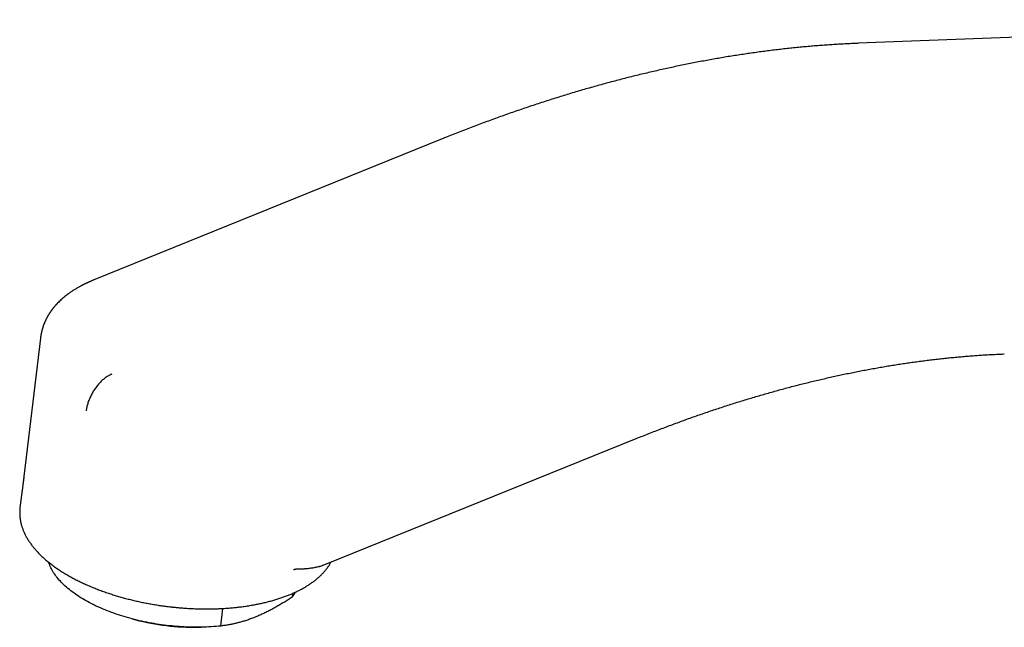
# Model space of a CAD drawing. Header units: millimetres. Extents: x 8 to 820, y 12 to 524.
# Tile 8 of 27: x 579 to 672, y 164 to 221. Entities that reach past the tile are written whole.
import ezdxf

# ---------------------------------------------------------------- set-up
doc = ezdxf.new("R2010")
doc.units = ezdxf.units.MM

msp = doc.modelspace()

# ---------------------------------------------------------------- linework, layer by layer
at = {"color": 7, "linetype": 'Continuous', "lineweight": 30}
for p, q in [((715.598, 221.389), (658.346, 219.167)), ((619.198, 210.183), (586.329, 196.88)), ((581.372, 191.451), (579.71, 177.645)), ((608.156, 170.149), (637.462, 181.995)), ((579.79, 178.348), (579.444, 175.468)), ((608.217, 170.173), (608.218, 170.173)), ((605.097, 167.427), (605.055, 167.078)), ((598.347, 164.363), (598.546, 166.017)), ((590.006, 165.035), (590.338, 164.948)), ((596.155, 164.247), (596.499, 164.253))]:
    msp.add_line(p, q, dxfattribs=at)
at = {"color": 7, "linetype": 'Continuous', "lineweight": 30, "flags": 128}
msp.add_lwpolyline([(598.347, 164.363), (598.126, 164.341), (597.904, 164.322), (597.68, 164.305), (597.455, 164.29), (597.229, 164.277), (597.001, 164.267), (596.771, 164.259), (596.541, 164.254), (596.31, 164.251), (596.078, 164.25), (595.844, 164.251), (595.611, 164.255), (595.376, 164.262), (595.141, 164.27), (594.905, 164.281), (594.67, 164.294), (594.433, 164.31), (594.197, 164.328), (593.96, 164.348), (593.724, 164.37), (593.487, 164.395), (593.251, 164.422), (593.015, 164.451), (592.779, 164.483), (592.544, 164.517), (592.309, 164.553), (592.075, 164.591), (591.842, 164.632), (591.609, 164.675), (591.378, 164.719), (591.147, 164.766), (590.918, 164.816), (590.689, 164.867), (590.462, 164.92), (590.236, 164.976), (590.012, 165.033), (589.789, 165.093), (589.568, 165.155), (589.349, 165.218), (589.131, 165.284), (588.916, 165.351), (588.702, 165.42), (588.49, 165.492), (588.281, 165.565), (588.073, 165.64), (587.868, 165.717), (587.665, 165.795), (587.465, 165.875), (587.268, 165.957), (587.073, 166.041), (586.88, 166.126), (586.691, 166.213), (586.504, 166.301), (586.32, 166.391), (586.139, 166.483), (585.961, 166.576), (585.787, 166.67), (585.615, 166.766), (585.447, 166.863), (585.282, 166.961), (585.121, 167.061), (584.963, 167.162), (584.808, 167.264), (584.657, 167.367), (584.51, 167.472), (584.366, 167.577), (584.227, 167.684), (584.091, 167.791), (583.958, 167.9), (583.83, 168.009), (583.706, 168.119), (583.586, 168.23), (583.469, 168.342), (583.357, 168.455), (583.249, 168.568), (583.146, 168.682), (583.046, 168.796), (582.951, 168.912), (582.86, 169.027), (582.774, 169.143), (582.691, 169.26), (582.614, 169.376), (582.54, 169.494), (582.471, 169.611), (582.407, 169.729), (582.347, 169.847), (582.292, 169.965), (582.241, 170.083), (582.195, 170.201), (582.154, 170.319), (582.138, 170.367)], dxfattribs=at)
at = {"color": 7, "linetype": 'Continuous', "lineweight": 30}
for centre, radius, start, end in [((602.15, 169.554), 3.818, 319.55358, 328.62436), ((595.823, 185.993), 21.748, 255.39161, 270.87494)]:
    msp.add_arc(centre, radius, start, end, dxfattribs=at)
for points, knots in [([(658.346, 219.166), (658.184, 219.16), (657.822, 219.145), (657.26, 219.119), (656.66, 219.086), (656.058, 219.05), (655.455, 219.01), (654.851, 218.966), (654.246, 218.918), (653.639, 218.866), (653.032, 218.811), (652.423, 218.751), (651.813, 218.687), (651.201, 218.62), (650.589, 218.548), (649.976, 218.473), (649.361, 218.394), (648.745, 218.31), (648.129, 218.223), (647.511, 218.132), (646.892, 218.037), (646.272, 217.939), (645.651, 217.836), (645.029, 217.729), (644.406, 217.619), (643.782, 217.504), (643.157, 217.386), (642.532, 217.264), (641.905, 217.138), (641.277, 217.008), (640.648, 216.874), (640.019, 216.736), (639.388, 216.594), (638.757, 216.449), (638.125, 216.3), (637.492, 216.146), (636.858, 215.989), (636.224, 215.828), (635.588, 215.663), (634.952, 215.495), (634.315, 215.322), (633.677, 215.146), (633.039, 214.965), (632.4, 214.781), (631.76, 214.593), (631.119, 214.401), (630.478, 214.206), (629.836, 214.006), (629.193, 213.803), (628.55, 213.596), (627.906, 213.385), (627.262, 213.171), (626.617, 212.952), (625.971, 212.73), (625.325, 212.504), (624.678, 212.274), (624.031, 212.04), (623.383, 211.803), (622.734, 211.561), (622.086, 211.316), (621.436, 211.068), (620.786, 210.815), (620.136, 210.559), (619.607, 210.348), (619.294, 210.221), (619.198, 210.182)], [0, 0, 0, 0, 0.013053, 0.029061, 0.045072, 0.061086, 0.077102, 0.09312, 0.109141, 0.125164, 0.141189, 0.157217, 0.173247, 0.189279, 0.205314, 0.22135, 0.237389, 0.25343, 0.269473, 0.285517, 0.301564, 0.317613, 0.333663, 0.349715, 0.365769, 0.381825, 0.397883, 0.413942, 0.430003, 0.446065, 0.462129, 0.478195, 0.494262, 0.510331, 0.5264, 0.542472, 0.558544, 0.574618, 0.590694, 0.60677, 0.622848, 0.638927, 0.655007, 0.671088, 0.68717, 0.703254, 0.719338, 0.735424, 0.75151, 0.767597, 0.783685, 0.799775, 0.815865, 0.831956, 0.848047, 0.86414, 0.880233, 0.896327, 0.912422, 0.928517, 0.944613, 0.96071, 0.976808, 0.992906, 1, 1, 1, 1]), ([(586.329, 196.88), (586.303, 196.87), (586.254, 196.85), (586.185, 196.821), (586.121, 196.794), (586.064, 196.769), (586.012, 196.747), (585.967, 196.727), (585.927, 196.71), (585.893, 196.694), (585.861, 196.68), (585.826, 196.664), (585.784, 196.645), (585.735, 196.622), (585.682, 196.597), (585.621, 196.568), (585.554, 196.536), (585.486, 196.503), (585.424, 196.472), (585.365, 196.442), (585.306, 196.412), (585.243, 196.379), (585.175, 196.343), (585.085, 196.294), (584.976, 196.235), (584.85, 196.163), (584.727, 196.091), (584.609, 196.019), (584.491, 195.945), (584.373, 195.87), (584.21, 195.76), (584.034, 195.638), (583.835, 195.49), (583.658, 195.35), (583.476, 195.198), (583.299, 195.042), (583.135, 194.887), (583.023, 194.774), (582.957, 194.707), (582.93, 194.678), (582.9, 194.646), (582.868, 194.612), (582.837, 194.578), (582.808, 194.546), (582.782, 194.517), (582.757, 194.488), (582.73, 194.457), (582.702, 194.425), (582.675, 194.393), (582.653, 194.366), (582.636, 194.346), (582.621, 194.329), (582.606, 194.31), (582.584, 194.282), (582.556, 194.247), (582.525, 194.209), (582.498, 194.173), (582.474, 194.142), (582.453, 194.115), (582.436, 194.091), (582.42, 194.07), (582.402, 194.046), (582.381, 194.016), (582.358, 193.984), (582.338, 193.956), (582.321, 193.932), (582.304, 193.907), (582.284, 193.878), (582.261, 193.843), (582.237, 193.807), (582.214, 193.772), (582.195, 193.742), (582.177, 193.715), (582.162, 193.69), (582.148, 193.667), (582.133, 193.643), (582.116, 193.615), (582.097, 193.583), (582.078, 193.551), (582.061, 193.521), (582.046, 193.495), (582.031, 193.47), (582.015, 193.44), (581.997, 193.407), (581.979, 193.375), (581.965, 193.348), (581.954, 193.327), (581.944, 193.307), (581.933, 193.287), (581.922, 193.264), (581.907, 193.236), (581.891, 193.203), (581.872, 193.164), (581.852, 193.122), (581.834, 193.083), (581.819, 193.052), (581.809, 193.028), (581.799, 193.006), (581.789, 192.983), (581.777, 192.957), (581.765, 192.928), (581.752, 192.896), (581.738, 192.863), (581.725, 192.832), (581.714, 192.804), (581.703, 192.777), (581.692, 192.746), (581.678, 192.71), (581.664, 192.671), (581.651, 192.635), (581.64, 192.605), (581.631, 192.578), (581.622, 192.552), (581.612, 192.523), (581.601, 192.492), (581.591, 192.458), (581.58, 192.425), (581.571, 192.395), (581.564, 192.37), (581.557, 192.349), (581.552, 192.33), (581.544, 192.305), (581.535, 192.273), (581.524, 192.232), (581.511, 192.184), (581.498, 192.132), (581.485, 192.081), (581.476, 192.039), (581.468, 192.006), (581.462, 191.979), (581.456, 191.951), (581.449, 191.919), (581.442, 191.882), (581.434, 191.844), (581.427, 191.809), (581.422, 191.78), (581.417, 191.753), (581.413, 191.727), (581.408, 191.698), (581.402, 191.665), (581.396, 191.626), (581.389, 191.578), (581.381, 191.519), (581.375, 191.475), (581.372, 191.451)], [0, 0, 0, 0, 0.00974, 0.018436, 0.026272, 0.033992, 0.040033, 0.046026, 0.051263, 0.055419, 0.059222, 0.063676, 0.069166, 0.075692, 0.082836, 0.090045, 0.099796, 0.10918, 0.117241, 0.125003, 0.132791, 0.141271, 0.151, 0.160848, 0.178692, 0.196598, 0.214386, 0.231323, 0.248335, 0.266721, 0.283933, 0.322988, 0.348471, 0.379497, 0.410508, 0.441227, 0.472236, 0.499682, 0.504634, 0.509791, 0.515534, 0.521871, 0.528408, 0.534094, 0.538955, 0.544213, 0.549508, 0.555429, 0.561344, 0.566268, 0.569433, 0.572053, 0.575182, 0.579166, 0.586415, 0.593163, 0.599137, 0.604369, 0.609016, 0.613096, 0.616065, 0.619981, 0.625066, 0.630899, 0.635653, 0.63912, 0.642884, 0.647695, 0.653554, 0.659749, 0.665301, 0.670203, 0.674491, 0.678229, 0.681876, 0.685523, 0.689826, 0.694918, 0.700497, 0.705195, 0.708844, 0.712516, 0.717096, 0.722578, 0.727834, 0.731819, 0.73486, 0.737574, 0.740597, 0.743929, 0.748192, 0.75319, 0.75899, 0.765593, 0.772122, 0.776262, 0.779536, 0.782671, 0.786053, 0.789682, 0.794041, 0.798734, 0.803751, 0.808448, 0.812458, 0.815982, 0.820248, 0.825463, 0.831714, 0.836867, 0.840918, 0.84461, 0.848317, 0.852183, 0.85702, 0.861588, 0.866605, 0.870886, 0.874257, 0.876898, 0.879636, 0.882576, 0.887312, 0.892845, 0.899547, 0.90735, 0.914607, 0.920637, 0.924712, 0.928291, 0.931777, 0.93613, 0.94139, 0.947035, 0.951826, 0.955708, 0.959023, 0.962578, 0.966413, 0.970674, 0.976333, 0.982797, 0.990656, 1, 1, 1, 1]), ([(637.462, 181.995), (637.659, 182.075), (638.056, 182.235), (638.652, 182.47), (639.249, 182.703), (639.845, 182.932), (640.441, 183.158), (641.036, 183.38), (641.631, 183.599), (642.226, 183.814), (642.819, 184.025), (643.412, 184.233), (644.005, 184.437), (644.597, 184.638), (645.188, 184.835), (645.779, 185.028), (646.369, 185.218), (646.958, 185.404), (647.547, 185.587), (648.135, 185.765), (648.722, 185.941), (649.309, 186.112), (649.894, 186.28), (650.48, 186.444), (651.064, 186.605), (651.647, 186.762), (652.23, 186.915), (652.812, 187.065), (653.393, 187.211), (653.974, 187.353), (654.553, 187.492), (655.132, 187.627), (655.71, 187.758), (656.287, 187.886), (656.863, 188.01), (657.438, 188.13), (658.012, 188.246), (658.586, 188.359), (659.158, 188.468), (659.73, 188.574), (660.3, 188.676), (660.87, 188.774), (661.438, 188.868), (662.006, 188.959), (662.573, 189.045), (663.138, 189.129), (663.703, 189.208), (664.266, 189.284), (664.829, 189.356), (665.39, 189.424), (665.95, 189.489), (666.51, 189.55), (667.068, 189.607), (667.625, 189.66), (668.181, 189.71), (668.736, 189.756), (669.289, 189.798), (669.842, 189.837), (670.393, 189.872), (670.943, 189.903), (671.492, 189.93), (671.879, 189.947), (672.083, 189.954), (672.105, 189.955)], [0, 0, 0, 0, 0.016437, 0.033038, 0.049639, 0.066241, 0.082844, 0.099448, 0.116052, 0.132657, 0.149263, 0.165869, 0.182476, 0.199085, 0.215694, 0.232304, 0.248915, 0.265527, 0.282139, 0.298753, 0.315368, 0.331984, 0.348602, 0.36522, 0.38184, 0.398461, 0.415083, 0.431706, 0.448331, 0.464957, 0.481585, 0.498214, 0.514845, 0.531477, 0.548111, 0.564746, 0.581383, 0.598022, 0.614663, 0.631305, 0.64795, 0.664596, 0.681245, 0.697895, 0.714547, 0.731202, 0.747859, 0.764518, 0.781179, 0.797843, 0.814509, 0.831177, 0.847848, 0.864521, 0.881197, 0.897876, 0.914558, 0.931242, 0.947929, 0.964619, 0.981311, 0.998007, 1, 1, 1, 1]), ([(588.089, 188.059), (588.048, 188.042), (587.963, 188.006), (587.834, 187.939), (587.702, 187.862), (587.567, 187.774), (587.431, 187.675), (587.294, 187.565), (587.158, 187.444), (587.022, 187.312), (586.889, 187.171), (586.759, 187.021), (586.634, 186.863), (586.513, 186.697), (586.399, 186.526), (586.291, 186.35), (586.191, 186.171), (586.098, 185.989), (586.015, 185.807), (585.94, 185.626), (585.874, 185.446), (585.817, 185.269), (585.769, 185.095), (585.73, 184.927), (585.699, 184.764), (585.685, 184.659), (585.678, 184.607)], [0, 0, 0, 0, 0.037967, 0.076813, 0.116494, 0.156958, 0.198145, 0.239985, 0.282402, 0.325312, 0.368625, 0.412245, 0.456072, 0.500003, 0.543934, 0.587761, 0.63138, 0.674693, 0.717602, 0.760019, 0.801858, 0.843044, 0.883508, 0.923188, 0.962034, 1, 1, 1, 1]), ([(579.444, 175.469), (579.444, 175.467), (579.438, 175.422), (579.43, 175.335), (579.421, 175.206), (579.416, 175.077), (579.416, 174.948), (579.419, 174.818), (579.427, 174.687), (579.44, 174.556), (579.457, 174.424), (579.478, 174.291), (579.503, 174.159), (579.533, 174.026), (579.567, 173.892), (579.606, 173.758), (579.649, 173.624), (579.697, 173.49), (579.749, 173.355), (579.805, 173.221), (579.867, 173.086), (579.932, 172.951), (580.003, 172.817), (580.077, 172.682), (580.157, 172.548), (580.24, 172.414), (580.328, 172.28), (580.421, 172.147), (580.518, 172.014), (580.619, 171.882), (580.724, 171.75), (580.834, 171.619), (580.948, 171.489), (581.066, 171.359), (581.189, 171.23), (581.315, 171.102), (581.445, 170.975), (581.58, 170.849), (581.718, 170.723), (581.86, 170.599), (582.006, 170.476), (582.155, 170.354), (582.309, 170.233), (582.466, 170.113), (582.626, 169.994), (582.79, 169.877), (582.958, 169.76), (583.129, 169.645), (583.303, 169.532), (583.481, 169.419), (583.662, 169.308), (583.846, 169.198), (584.034, 169.09), (584.224, 168.983), (584.418, 168.878), (584.615, 168.774), (584.814, 168.672), (585.017, 168.571), (585.222, 168.471), (585.43, 168.373), (585.641, 168.277), (585.855, 168.183), (586.071, 168.09), (586.29, 167.998), (586.512, 167.909), (586.736, 167.821), (586.962, 167.735), (587.191, 167.65), (587.423, 167.567), (587.649, 167.489), (587.868, 167.415), (588.082, 167.346), (588.296, 167.278), (588.513, 167.212), (588.73, 167.147), (588.949, 167.084), (589.169, 167.022), (589.391, 166.963), (589.613, 166.904), (589.837, 166.848), (590.062, 166.793), (590.287, 166.74), (590.513, 166.689), (590.741, 166.639), (590.968, 166.591), (591.197, 166.545), (591.425, 166.501), (591.654, 166.458), (591.882, 166.418), (592.11, 166.379), (592.335, 166.343), (592.556, 166.309), (592.765, 166.278), (592.947, 166.253), (593.108, 166.231), (593.263, 166.211), (593.373, 166.197), (593.431, 166.19)], [0, 0, 0, 0, 0.000557, 0.010807, 0.021077, 0.031368, 0.041685, 0.052032, 0.06241, 0.072824, 0.083276, 0.093768, 0.104302, 0.114879, 0.125501, 0.136169, 0.146883, 0.157641, 0.168445, 0.179293, 0.190183, 0.201114, 0.212083, 0.223089, 0.23413, 0.245201, 0.256302, 0.267429, 0.27858, 0.289752, 0.300942, 0.312149, 0.323369, 0.334602, 0.345845, 0.357096, 0.368354, 0.379617, 0.390884, 0.402154, 0.413426, 0.424699, 0.435972, 0.447244, 0.458517, 0.469788, 0.481057, 0.492326, 0.503592, 0.514858, 0.526121, 0.537384, 0.548645, 0.559906, 0.571166, 0.582426, 0.593686, 0.604947, 0.616209, 0.627473, 0.63874, 0.65001, 0.661284, 0.672563, 0.683847, 0.695139, 0.706439, 0.717749, 0.72907, 0.740403, 0.750574, 0.760744, 0.77091, 0.781073, 0.791233, 0.80139, 0.811543, 0.821692, 0.831837, 0.841977, 0.852112, 0.86224, 0.872361, 0.882473, 0.892573, 0.902659, 0.912726, 0.922767, 0.932771, 0.942716, 0.952565, 0.962234, 0.971501, 0.979845, 0.985819, 0.992466, 1, 1, 1, 1]), ([(593.431, 166.19), (593.514, 166.18), (593.631, 166.167), (593.805, 166.147), (593.956, 166.131), (594.136, 166.113), (594.326, 166.096), (594.525, 166.078), (594.731, 166.061), (594.942, 166.046), (595.157, 166.032), (595.376, 166.019), (595.597, 166.007), (595.82, 165.997), (596.045, 165.989), (596.271, 165.983), (596.497, 165.978), (596.725, 165.975), (596.953, 165.974), (597.181, 165.974), (597.41, 165.977), (597.638, 165.981), (597.866, 165.987), (598.094, 165.995), (598.322, 166.005), (598.549, 166.017), (598.775, 166.031), (599.001, 166.047), (599.226, 166.065), (599.45, 166.084), (599.672, 166.106), (599.894, 166.129), (600.115, 166.155), (600.334, 166.182), (600.552, 166.212), (600.769, 166.243), (600.984, 166.276), (601.197, 166.311), (601.409, 166.348), (601.62, 166.387), (601.828, 166.428), (602.035, 166.471), (602.24, 166.515), (602.443, 166.562), (602.644, 166.61), (602.843, 166.66), (603.04, 166.713), (603.234, 166.767), (603.427, 166.822), (603.617, 166.88), (603.805, 166.94), (603.99, 167.001), (604.174, 167.064), (604.354, 167.129), (604.532, 167.196), (604.708, 167.264), (604.88, 167.334), (605.051, 167.406), (605.218, 167.48), (605.383, 167.555), (605.545, 167.632), (605.704, 167.711), (605.86, 167.792), (606.013, 167.874), (606.163, 167.958), (606.31, 168.043), (606.454, 168.13), (606.595, 168.219), (606.732, 168.309), (606.867, 168.401), (606.998, 168.494), (607.125, 168.589), (607.25, 168.686), (607.371, 168.784), (607.489, 168.883), (607.603, 168.984), (607.713, 169.086), (607.82, 169.189), (607.924, 169.294), (608.023, 169.401), (608.119, 169.508), (608.212, 169.617), (608.3, 169.727), (608.385, 169.838), (608.466, 169.951), (608.543, 170.064), (608.616, 170.179), (608.68, 170.285), (608.718, 170.353), (608.734, 170.383)], [0, 0, 0, 0, 0.0122675, 0.01735, 0.025776, 0.0345457, 0.0439681, 0.0538132, 0.0639882, 0.0744189, 0.0850526, 0.0958505, 0.1067832, 0.1178281, 0.1289677, 0.1401879, 0.1514776, 0.1628275, 0.1742301, 0.1856792, 0.1971694, 0.2086962, 0.2202559, 0.2318452, 0.2434612, 0.2551015, 0.2667639, 0.2784466, 0.2901479, 0.3018662, 0.3136004, 0.3253493, 0.3371117, 0.3488869, 0.3606739, 0.3724721, 0.3842806, 0.3960991, 0.4079268, 0.4197633, 0.4316081, 0.4434609, 0.4553212, 0.4671887, 0.4790632, 0.4909442, 0.5028316, 0.5147251, 0.5266245, 0.5385295, 0.55044, 0.5623556, 0.5742763, 0.5862018, 0.5981319, 0.6100664, 0.6220051, 0.6339477, 0.645894, 0.6578437, 0.6697965, 0.6817521, 0.69371, 0.70567, 0.7176313, 0.7295934, 0.7415557, 0.7535176, 0.7654782, 0.7774369, 0.7893927, 0.8013448, 0.8132922, 0.8252338, 0.8371685, 0.8490951, 0.8610125, 0.8729194, 0.8848147, 0.8966972, 0.9085656, 0.9204191, 0.9322567, 0.9440775, 0.955881, 0.9676668, 0.9794348, 0.9911851, 1, 1, 1, 1]), ([(605.201, 169.671), (605.227, 169.681), (605.282, 169.701), (605.36, 169.72), (605.436, 169.733), (605.51, 169.739), (605.578, 169.741), (605.637, 169.74), (605.69, 169.739), (605.74, 169.737), (605.789, 169.736), (605.833, 169.736), (605.871, 169.736), (605.908, 169.738), (605.945, 169.74), (605.999, 169.743), (606.066, 169.747), (606.148, 169.752), (606.23, 169.758), (606.311, 169.765), (606.393, 169.772), (606.475, 169.779), (606.595, 169.791), (606.747, 169.809), (606.929, 169.834), (607.101, 169.861), (607.257, 169.89), (607.4, 169.92), (607.499, 169.943), (607.563, 169.959), (607.596, 169.967), (607.628, 169.975), (607.659, 169.984), (607.69, 169.992), (607.789, 170.02), (607.947, 170.068), (608.088, 170.123), (608.155, 170.149)], [0, 0, 0, 0, 0.020939, 0.042899, 0.063776, 0.085177, 0.106527, 0.124916, 0.139058, 0.155645, 0.171294, 0.18508, 0.197004, 0.207068, 0.219177, 0.231513, 0.256882, 0.282511, 0.308401, 0.334552, 0.360963, 0.387635, 0.414567, 0.478257, 0.54, 0.599797, 0.657649, 0.70695, 0.754745, 0.767014, 0.779179, 0.791242, 0.803201, 0.815057, 0.82681, 0.916768, 1, 1, 1, 1]), ([(605.055, 167.078), (604.929, 166.994), (604.676, 166.827), (604.297, 166.589), (603.918, 166.359), (603.538, 166.139), (603.157, 165.93), (602.777, 165.733), (602.399, 165.55), (602.018, 165.376), (601.632, 165.213), (601.242, 165.063), (600.853, 164.926), (600.476, 164.806), (600.109, 164.702), (599.752, 164.612), (599.397, 164.533), (599.045, 164.466), (598.694, 164.408), (598.463, 164.378), (598.347, 164.363)], [0, 0, 0, 0, 0.055417, 0.110847, 0.166275, 0.221687, 0.277422, 0.333157, 0.388329, 0.443501, 0.501251, 0.559025, 0.6168, 0.674551, 0.728652, 0.782761, 0.836863, 0.891239, 0.945622, 1, 1, 1, 1])]:
    msp.add_open_spline(points, degree=3, knots=knots, dxfattribs=at)

doc.saveas('drawing.dxf')
